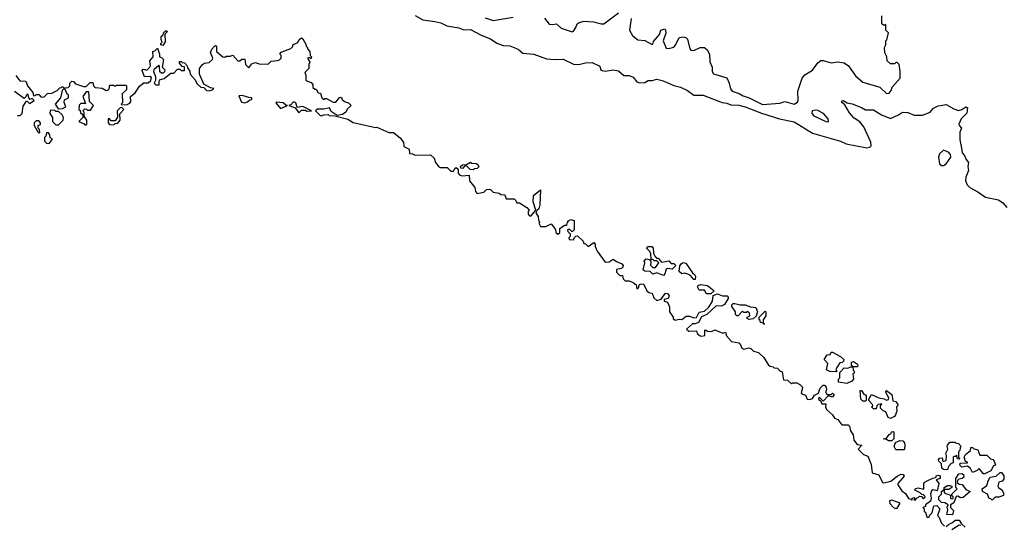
# Model space of a CAD drawing. Extents: x 2494106 to 2685573, y 758056 to 915185.
# Tile 62 of 256: x 2543401 to 2550856, y 857590 to 861415. Entities that reach past the tile are written whole.
import ezdxf

# ---------------------------------------------------------------- set-up
doc = ezdxf.new("R2010")
doc.units = 0

msp = doc.modelspace()

# ---------------------------------------------------------------- linework, layer by layer
at = {"layer": '0CON05XD'}
for points in [[(2546395, 861445.8), (2546453, 861413), (2546545, 861400.8), (2546590.8, 861390.8), (2546635, 861368), (2546725, 861354), (2546765, 861339.2), (2546815, 861340), (2546895, 861298.8), (2546965, 861271.2), (2547015, 861236.7), (2547060.7, 861220.7), (2547113.6, 861216.4), (2547175, 861193.3), (2547212, 861162), (2547295, 861153.3), (2547389.3, 861119.3), (2547455, 861113.8), (2547515, 861117.1), (2547595, 861077.5), (2547635, 861076.2), (2547685, 861088.8), (2547735, 861090), (2547787.5, 861065), (2547796.7, 861055), (2547799.3, 861039.3), (2547810.5, 861030.5), (2547835, 861026), (2547895, 861036), (2547935, 861027.5), (2547975, 860992.5), (2548015, 860992), (2548045, 860981.2), (2548073.3, 860945), (2548095, 860937.5), (2548135, 860940), (2548160, 860955), (2548190, 860955), (2548225, 860964.2), (2548265, 860955.8), (2548314.4, 860934.4)], [(2546925, 861428.9), (2546985, 861408.5), (2547136.7, 861433.3)], [(2547375, 861426), (2547411.2, 861381.2), (2547438.8, 861378.8), (2547465, 861383.8), (2547500.5, 861350.5), (2547585, 861323.3), (2547595, 861327.5), (2547613.3, 861355), (2547623.3, 861385), (2547636.1, 861393.9), (2547675, 861403.3), (2547745, 861400), (2547805, 861383.1), (2547825, 861383.1), (2547935, 861467.5)], [(2548031.2, 861425), (2548017.5, 861335), (2548040, 861295), (2548082, 861262), (2548135, 861258), (2548185, 861230), (2548195, 861230), (2548199.3, 861250.7), (2548245.8, 861304.2), (2548254.8, 861335.2), (2548285, 861346), (2548291.9, 861335), (2548292.6, 861312.6), (2548273.1, 861255), (2548295, 861198.6), (2548315, 861196.5), (2548352.9, 861207.1), (2548367.3, 861222.7), (2548395, 861280.8), (2548425, 861285.6), (2548445, 861279.5), (2548457.6, 861267.6), (2548474.4, 861195), (2548483.8, 861185), (2548505, 861181.8), (2548554.2, 861205.8), (2548585, 861205.3), (2548606.3, 861186.3), (2548623.8, 861153.8), (2548627, 861097), (2548644.3, 861055), (2548645, 861022.5), (2548655, 861006.2), (2548755, 860976.2), (2548773.8, 860935), (2548782.1, 860892.1), (2548795.6, 860875.6), (2548847.9, 860857.9), (2548878.3, 860838.3), (2548923.3, 860825), (2549025, 860774.4), (2549156.1, 860783.9), (2549195, 860796.7), (2549265, 860776.2), (2549290, 860790), (2549296.7, 860803.3), (2549291.9, 860875), (2549325, 860973.3), (2549345, 860996.7), (2549405, 861033.3), (2549445, 861087.5), (2549467, 861107), (2549485, 861107.5), (2549545, 861087.5), (2549595, 861096.7), (2549645, 861087.5), (2549677.5, 861065), (2549730.5, 860990.5), (2549785, 860943.3), (2549913.6, 860903.6), (2549965, 860857.5), (2549985, 860860), (2550000.7, 860879.3), (2550007.5, 860905), (2550067, 860973), (2550067.5, 861025), (2550060, 861075), (2550045, 861090), (2550035, 861090), (2550025, 861080), (2549995, 861080), (2549970, 861105), (2549967.5, 861135), (2549952.5, 861165), (2549950, 861205), (2549960, 861225), (2549960, 861255), (2549967, 861263), (2549980, 861315), (2549960, 861335), (2549958.3, 861378.3), (2549945, 861370), (2549930, 861385), (2549930, 861445)], [(2544457.5, 860945), (2544460, 860960), (2544495, 860970), (2544545, 861010), (2544568.3, 861011.7), (2544595, 861040), (2544615, 861040), (2544625, 861030), (2544648.3, 861031.7), (2544648.3, 861058.3), (2544631.7, 861061.7), (2544610, 861085), (2544611.7, 861098.3), (2544625, 861100), (2544631.7, 861091.7), (2544648.3, 861088.3), (2544670, 861065), (2544671.7, 861051.7), (2544690, 861025), (2544693, 861003), (2544730.5, 860960.5), (2544741.7, 860931.7), (2544774, 860904), (2544795, 860902.5), (2544815, 860880), (2544835, 860876.7), (2544860, 860885), (2544870, 860895), (2544845, 860900), (2544795, 860927.5), (2544763, 861003), (2544762.9, 861045), (2544785, 861076.2), (2544800, 861085), (2544835, 861090), (2544860, 861115), (2544862.5, 861125), (2544846.4, 861166.4), (2544855, 861193.3), (2544875, 861215.8), (2544885, 861220), (2544892.5, 861215), (2544892.5, 861175), (2544940, 861135), (2544955, 861132.5), (2544965, 861140), (2544995, 861140), (2545015, 861147.5), (2545053, 861103), (2545067, 861103), (2545083, 861117), (2545105, 861117.5), (2545110, 861075), (2545135, 861050), (2545160, 861080), (2545185, 861092.5), (2545215, 861080), (2545275, 861077.5), (2545285, 861080), (2545305, 861102.5), (2545355, 861107.5), (2545370, 861115), (2545380, 861125), (2545380, 861145), (2545370, 861155), (2545381.7, 861168.3), (2545455, 861197.5), (2545468.3, 861211.7), (2545470, 861225), (2545508.3, 861241.7), (2545517.5, 861265), (2545535, 861277.5), (2545545, 861270), (2545570, 861225), (2545570, 861215), (2545580, 861205), (2545580, 861195), (2545597.5, 861175), (2545600, 861145), (2545610, 861135), (2545605, 861120), (2545595, 861130), (2545580, 861125), (2545597.5, 861095), (2545590, 861075), (2545590, 861045), (2545560, 861015), (2545567.5, 860995), (2545568.3, 860958.3), (2545575, 860952.5), (2545609.3, 860939.3), (2545620, 860925), (2545621.7, 860901.7), (2545635, 860890), (2545645, 860890), (2545661.7, 860861.7), (2545678.3, 860858.3), (2545690, 860825), (2545705, 860810), (2545711.7, 860818.3), (2545725, 860820), (2545775, 860790), (2545795, 860790), (2545825, 860830), (2545840, 860825), (2545840, 860815), (2545860, 860795), (2545890, 860785), (2545910, 860765), (2545881.7, 860738.3), (2545870, 860715), (2545845, 860698.8), (2545805, 860690), (2545760.7, 860720.7), (2545747.5, 860747.5), (2545705, 860737.5), (2545655, 860737.5), (2545640, 860725), (2545675, 860692.5), (2545685, 860687.5), (2545703.6, 860696.4), (2545736.7, 860696.7), (2545745, 860690), (2545787.5, 860687.5), (2545885, 860662), (2545925, 860638), (2546095, 860600), (2546105, 860602.5), (2546195, 860562.5), (2546231.7, 860561.7), (2546285, 860520), (2546307.5, 860485), (2546310, 860455), (2546350, 860435), (2546351.7, 860401.7), (2546375, 860400), (2546395, 860390), (2546511.7, 860391.7), (2546538.3, 860368.3), (2546550, 860335), (2546575, 860302.5), (2546585, 860297.5), (2546637, 860297), (2546665, 860270), (2546685, 860270), (2546695, 860290), (2546707, 860297), (2546720, 860285), (2546720, 860255), (2546735, 860240), (2546755, 860233.3), (2546805, 860240), (2546806.7, 860195), (2546846.1, 860146.1), (2546852.5, 860115), (2546865, 860100), (2546915, 860110), (2546935, 860130), (2546955, 860132.5), (2546965, 860130), (2546985, 860110), (2547031.7, 860101.7), (2547043.3, 860093.3), (2547075, 860090), (2547085, 860060), (2547145, 860060), (2547158.3, 860048.3), (2547165, 860030), (2547185, 860030), (2547240, 859995), (2547257.5, 859975), (2547250, 859965), (2547250, 859945), (2547261.7, 859931.7), (2547275, 859930), (2547310, 859975), (2547288.3, 860038.3), (2547292.5, 860085), (2547345, 860127.5), (2547340, 860015), (2547332.5, 859985), (2547320, 859975), (2547310, 859955), (2547327.5, 859925), (2547330, 859895), (2547340, 859885), (2547332.5, 859875), (2547345, 859850), (2547385, 859850), (2547425, 859870), (2547458.3, 859828.3), (2547460, 859805), (2547475, 859792.5), (2547490, 859805), (2547490, 859835), (2547525, 859860), (2547545, 859860), (2547548.3, 859881.7), (2547557, 859893), (2547575, 859902.5), (2547600, 859895), (2547600, 859825), (2547585, 859810), (2547565, 859830), (2547550, 859825), (2547551.7, 859811.7), (2547570, 859795), (2547570, 859775), (2547560, 859765), (2547561.7, 859751.7), (2547595, 859750), (2547601.7, 859768.3), (2547611.7, 859778.3), (2547625, 859780), (2547668.3, 859738.3), (2547671.7, 859721.7), (2547685, 859720), (2547705, 859700), (2547748.3, 859728.3), (2547757.5, 859717.5), (2547758.3, 859698.3), (2547773, 859663), (2547835, 859580), (2547865, 859582.5), (2547895, 859602.5), (2547920, 859585), (2547959.3, 859569.3), (2547970, 859555), (2547968.3, 859541.7), (2547957.5, 859532.5), (2547920, 859525), (2547920, 859505), (2547945, 859480), (2547965, 859480), (2547970, 859455), (2547985, 859440), (2548015, 859440), (2548047, 859427), (2548068.3, 859408.3), (2548075, 859380), (2548088.3, 859391.7), (2548091.7, 859408.3), (2548100, 859415), (2548125, 859417.5), (2548150, 859365), (2548165, 859350), (2548190, 859345), (2548201.7, 859311.7), (2548225, 859290), (2548258.3, 859301.7), (2548290, 859345), (2548305, 859342.5), (2548313, 859333), (2548317.5, 859325), (2548310, 859305), (2548281.7, 859298.3), (2548280, 859285), (2548307, 859277), (2548321.7, 859241.7), (2548320, 859205), (2548350, 859165), (2548350, 859155), (2548365, 859142.5), (2548395, 859150), (2548415, 859147.5), (2548447, 859173), (2548473, 859173), (2548505, 859160), (2548525, 859162.5), (2548545, 859203.3), (2548585, 859211.2), (2548619.1, 859240.9), (2548646.2, 859285), (2548651.7, 859328.3), (2548685, 859340), (2548723, 859327), (2548757.5, 859325), (2548766.7, 859315), (2548766.7, 859305), (2548738.8, 859261.2), (2548715, 859248), (2548675, 859251.2), (2548603.3, 859185), (2548562.9, 859167.1), (2548540, 859125), (2548516.1, 859113.9), (2548495, 859113.8), (2548450, 859075), (2548468.3, 859058.3), (2548525, 859060), (2548531.7, 859041.7), (2548553, 859023), (2548565, 859020), (2548590, 859025), (2548590, 859065), (2548595, 859070), (2548608.3, 859058.3), (2548625, 859056.7), (2548645, 859057.5), (2548665, 859067.5), (2548725, 859042.5), (2548745, 859050), (2548753, 859023), (2548790.7, 858980.7), (2548845, 858970), (2548860, 858955), (2548870, 858930), (2548885, 858922.5), (2548921.7, 858931.7), (2548937, 858927), (2548958.3, 858908.3), (2548995, 858897.5), (2549035, 858860), (2549071.7, 858801.7), (2549083, 858793), (2549105, 858790), (2549115, 858780), (2549138.3, 858778.3), (2549160, 858755), (2549175, 858750), (2549185, 858690), (2549215, 858687.5), (2549245, 858660), (2549252.5, 858667.5), (2549285, 858667.5), (2549307.5, 858655), (2549327.5, 858635), (2549318.3, 858588.3), (2549350, 858575), (2549363, 858543), (2549385, 858542.5), (2549405, 858550), (2549420, 858575), (2549449.3, 858590.7), (2549463, 858627), (2549485, 858650), (2549495, 858650), (2549507.5, 858635), (2549510, 858615), (2549502.5, 858595), (2549515, 858580), (2549545, 858580), (2549555, 858590), (2549568.3, 858578.3), (2549555, 858560), (2549521.7, 858568.3), (2549485, 858530), (2549455, 858560), (2549450, 858545), (2549468.3, 858528.3), (2549475, 858510), (2549505, 858510), (2549502.5, 858485), (2549510, 858465), (2549556.4, 858426.4), (2549570, 858400), (2549595, 858390), (2549625, 858350), (2549675, 858350), (2549685, 858340), (2549692.5, 858305), (2549712.5, 858275), (2549717.5, 858235), (2549741.7, 858201.7), (2549777, 858197), (2549750, 858165), (2549790, 858125), (2549823, 858113), (2549849.2, 858049.2), (2549856.4, 857986.4), (2549905, 857972.5), (2549933.6, 857913.6), (2549945, 857910), (2549997, 857923), (2550045, 857962.5), (2550075, 857977.5), (2550090, 857975), (2550098.3, 857961.7), (2550050, 857905), (2550050, 857895), (2550080, 857850), (2550109.3, 857829.3), (2550131.7, 857791.7), (2550148.3, 857788.3), (2550155, 857780), (2550161.7, 857798.3), (2550175, 857800), (2550180, 857795), (2550171.7, 857781.7), (2550185, 857780), (2550191.7, 857798.3), (2550205, 857800), (2550215, 857810), (2550228.3, 857808.3), (2550245, 857790), (2550255, 857800), (2550257, 857807), (2550245, 857820), (2550231.7, 857821.7), (2550220, 857835), (2550180, 857855), (2550185, 857867.5), (2550205, 857872.5), (2550247.5, 857862.5), (2550247.5, 857905), (2550253.3, 857916.7), (2550273.3, 857926.7)], [(2544485, 861220), (2544470, 861225), (2544470, 861235), (2544480, 861245), (2544472.5, 861265), (2544473, 861287), (2544488.3, 861301.7), (2544490, 861315), (2544505, 861330), (2544515, 861330), (2544517, 861323), (2544500, 861305), (2544501.7, 861248.3), (2544485, 861220)], [(2543373, 860993), (2543401.7, 860951.7), (2543445, 860950), (2543450, 860945), (2543460, 860915), (2543500, 860865), (2543505, 860840), (2543518.3, 860841.7), (2543525, 860850), (2543545, 860850), (2543561.7, 860831.7), (2543585, 860830), (2543613, 860857), (2543645, 860860), (2543685, 860880), (2543705, 860900), (2543718.3, 860901.7), (2543725, 860910), (2543735, 860900), (2543768.3, 860901.7), (2543780, 860915), (2543780, 860935), (2543795, 860950), (2543808.3, 860948.3), (2543825, 860930), (2543885, 860910), (2543905, 860910), (2543935, 860940), (2543955, 860940), (2543960, 860915), (2543971.7, 860901.7), (2544025, 860897.5), (2544055, 860880), (2544068.3, 860881.7), (2544078.3, 860891.7), (2544085, 860920), (2544115, 860920), (2544125, 860910), (2544135, 860920), (2544205, 860920), (2544210, 860915), (2544210, 860885), (2544177.5, 860855), (2544180, 860785), (2544170, 860775), (2544175, 860770), (2544215, 860772.5), (2544235, 860782.5), (2544242.5, 860795), (2544240, 860835), (2544275, 860862.5), (2544308.3, 860911.7), (2544341.7, 860938.3), (2544375, 860937.5), (2544393.3, 860955), (2544398.8, 860978.8), (2544386.2, 860986.2), (2544345, 860982.5), (2544328.3, 861031.7), (2544335, 861040), (2544365, 861033.3), (2544387.5, 861055), (2544392.5, 861065), (2544387.5, 861105), (2544412.5, 861135), (2544410, 861175), (2544425, 861180), (2544445, 861200), (2544460, 861155), (2544460, 861135), (2544475, 861130), (2544490, 861115), (2544480, 861055), (2544500, 861035), (2544498.3, 861021.7), (2544488.3, 861011.7), (2544475, 861010), (2544461.2, 861021.2), (2544460, 861065), (2544455, 861067.5), (2544416.7, 861035), (2544413.6, 861023.6), (2544430, 860985), (2544430, 860955), (2544420, 860935), (2544433, 860923), (2544457, 860923), (2544457.5, 860945)], [(2548314.4, 860934.4), (2548355, 860916.7), (2548405.6, 860905.6), (2548458.3, 860878.3), (2548505, 860844.4), (2548575, 860843.1), (2548719.1, 860789.1), (2548755, 860784.4), (2548785, 860772.2), (2548845, 860769.2), (2548895, 860756.4), (2549018, 860708), (2549155, 860665.7), (2549265, 860642.7), (2549405, 860556.9), (2549615, 860495.5), (2549660, 860475), (2549815, 860445.6), (2549838.5, 860451.5), (2549848.9, 860461.1), (2549845, 860488.8), (2549792.5, 860605), (2549761.4, 860641.4), (2549720.5, 860670.5), (2549685, 860710), (2549650, 860770), (2549625, 860787.5), (2549625, 860802.5), (2549635, 860803.3), (2549665.8, 860785.8), (2549705, 860779.4), (2549775, 860752), (2549805, 860732.9), (2549865, 860734.4), (2549925.8, 860695.8), (2549995, 860666.7), (2550055.9, 860694.1), (2550085, 860716.7), (2550125, 860714), (2550175, 860692), (2550237, 860693), (2550295, 860716.2), (2550321.2, 860745), (2550355, 860762.5), (2550415, 860774), (2550475, 860740), (2550509.3, 860729.3), (2550535, 860734.5), (2550564.5, 860755.5), (2550577.2, 860747.2), (2550572.4, 860707.6), (2550530.8, 860665), (2550511.2, 860625), (2550513.9, 860613.9), (2550532.5, 860595), (2550520, 860565), (2550518.8, 860505), (2550533, 860443), (2550538.3, 860408.3), (2550555, 860387.5), (2550566.4, 860356.4), (2550585.9, 860335.9), (2550580, 860305), (2550586, 860275), (2550566, 860225), (2550562, 860195), (2550576, 860165), (2550594, 860145), (2550655, 860113.3), (2550713, 860073), (2550812.4, 860052.4), (2550845, 860029.2), (2550875.6, 859995)], [(2543385, 860690), (2543405, 860690), (2543420, 860705), (2543428.3, 860761.7), (2543451.7, 860798.3), (2543458.3, 860798.3), (2543475, 860780), (2543510, 860805), (2543495, 860820), (2543481.7, 860811.7), (2543470, 860825), (2543465, 860850), (2543455, 860850), (2543448.3, 860831.7), (2543435, 860820), (2543361.7, 860871.7)], [(2543691.7, 860741.7), (2543725, 860742.5), (2543750, 860755), (2543738.3, 860788.3), (2543741.7, 860808.3), (2543770, 860825), (2543770, 860845), (2543761.7, 860851.7), (2543745, 860890), (2543731.7, 860888.3), (2543721.7, 860878.3), (2543710, 860825), (2543670, 860775), (2543691.7, 860741.7)], [(2543905, 860620), (2543910, 860625), (2543910, 860655), (2543890, 860685), (2543890, 860715), (2543880, 860725), (2543895, 860740), (2543908.3, 860738.3), (2543915, 860730), (2543938.3, 860731.7), (2543960, 860765), (2543930, 860795), (2543925, 860870), (2543905, 860870), (2543880, 860835), (2543898.3, 860781.7), (2543865, 860780), (2543852.5, 860767.5), (2543850, 860735), (2543858.3, 860728.3), (2543861.7, 860711.7), (2543878.3, 860698.3), (2543880, 860675), (2543850, 860645), (2543888.3, 860628.3), (2543895, 860620), (2543905, 860620)], [(2545105, 860786.7), (2545125, 860792.5), (2545145, 860810), (2545158.3, 860811.7), (2545160, 860825), (2545135, 860826.7), (2545085, 860842.5), (2545061.7, 860838.3), (2545081.7, 860791.7), (2545105, 860786.7)], [(2545375, 860743.3), (2545430, 860765), (2545417.5, 860767.5), (2545395.7, 860785.7), (2545345, 860790), (2545340, 860785), (2545375, 860743.3)], [(2545515, 860710), (2545535, 860730), (2545565, 860730), (2545575, 860722.5), (2545610, 860725), (2545545, 860757.5), (2545501.7, 860751.7), (2545492.5, 860785), (2545475, 860792.5), (2545455, 860770), (2545440, 860765), (2545487.5, 860747.5), (2545515, 860710)], [(2543695, 860620), (2543730, 860655), (2543732.5, 860675), (2543722.5, 860695), (2543695, 860720), (2543675, 860720), (2543665, 860730), (2543631.7, 860728.3), (2543630, 860705), (2543650, 860675), (2543650, 860645), (2543675, 860620), (2543695, 860620)], [(2544115, 860620), (2544125, 860630), (2544145, 860632.5), (2544162.5, 860655), (2544158.3, 860701.7), (2544190, 860735), (2544175, 860750), (2544161.7, 860748.3), (2544140, 860725), (2544141.7, 860678.3), (2544125, 860650), (2544095, 860650), (2544078.3, 860668.3), (2544070, 860665), (2544070, 860635), (2544081.7, 860621.7), (2544115, 860620)], [(2549525, 860642.5), (2549522.5, 860665), (2549486.7, 860705), (2549445, 860728), (2549425, 860731.2), (2549402.5, 860725), (2549400, 860705), (2549415, 860686.7), (2549505, 860643.8), (2549525, 860642.5)], [(2543555, 860560), (2543550, 860585), (2543540, 860595), (2543540, 860615), (2543558.3, 860621.7), (2543560, 860635), (2543545, 860650), (2543525, 860650), (2543510, 860635), (2543510, 860615), (2543541.7, 860561.7), (2543555, 860560)], [(2543625, 860477.5), (2543650, 860510), (2543631.7, 860521.7), (2543630, 860545), (2543618.3, 860558.3), (2543605, 860560), (2543600, 860535), (2543590, 860525), (2543590, 860495), (2543605, 860480), (2543625, 860477.5)], [(2550381.2, 860311.2), (2550395, 860312), (2550416.7, 860325), (2550452.5, 860375), (2550450, 860395), (2550433.9, 860413.9), (2550395, 860428), (2550365, 860400), (2550358, 860375), (2550364.4, 860324.4), (2550381.2, 860311.2)], [(2546835, 860280), (2546811.7, 860281.7), (2546785, 860310), (2546771.7, 860308.3), (2546755, 860290), (2546741.7, 860291.7), (2546740, 860305), (2546755, 860317.5), (2546785, 860320), (2546815, 860337.5), (2546825, 860330), (2546857, 860327), (2546869.3, 860319.3), (2546877, 860303), (2546865, 860290), (2546843, 860287), (2546835, 860280)], [(2548275, 859480), (2548225, 859500), (2548195, 859490), (2548175, 859510), (2548135, 859512.5), (2548121.7, 859521.7), (2548133.3, 859575), (2548130.7, 859589.3), (2548145, 859606.7), (2548170, 859600), (2548180, 859585), (2548178.3, 859558.3), (2548195, 859540), (2548215, 859540), (2548240, 859575), (2548225, 859590), (2548205, 859590), (2548195, 859600), (2548181.7, 859601.7), (2548180, 859645), (2548170, 859665), (2548150, 859685), (2548155, 859700), (2548188.3, 859698.3), (2548197, 859687), (2548200, 859645), (2548210, 859625), (2548221.7, 859611.7), (2548235, 859610), (2548261.7, 859581.7), (2548315, 859590), (2548335, 859570), (2548355, 859570), (2548370, 859555), (2548341.7, 859528.3), (2548305, 859532.5), (2548295, 859527.5), (2548287, 859493), (2548275, 859480)], [(2548515, 859450), (2548505, 859450), (2548479.3, 859479.3), (2548460.7, 859490.7), (2548435, 859497.5), (2548413.6, 859493.6), (2548395, 859510), (2548398.3, 859551.7), (2548410.7, 859569.3), (2548425, 859577.5), (2548445, 859572.5), (2548495, 859500), (2548512.5, 859485), (2548517.5, 859475), (2548515, 859450)], [(2548635, 859340), (2548601.7, 859341.7), (2548585, 859370), (2548545, 859370), (2548532.5, 859395), (2548537.5, 859405), (2548555, 859412.5), (2548610, 859405), (2548660, 859365), (2548635, 859340)], [(2548925, 859147.5), (2548910, 859155), (2548910, 859165), (2548930, 859175), (2548927.5, 859195), (2548915, 859207.5), (2548905, 859200), (2548885, 859200), (2548875, 859210), (2548840, 859175), (2548830, 859175), (2548820, 859185), (2548820, 859205), (2548792.5, 859245), (2548793, 859257), (2548803, 859267), (2548815, 859267.5), (2548857, 859257), (2548895, 859256.7), (2548935, 859242.5), (2548975, 859237.5), (2548987.5, 859205), (2548978.3, 859171.7), (2548955, 859152.5), (2548925, 859147.5)], [(2549035, 859110), (2549030, 859120), (2549010, 859125), (2549008.3, 859138.3), (2549000, 859145), (2549000, 859165), (2549045, 859210), (2549050, 859205), (2549050, 859175), (2549030, 859145), (2549030, 859120), (2549040, 859115), (2549035, 859110)], [(2549585, 858750), (2549535, 858752.5), (2549510, 858765), (2549520, 858815), (2549492.5, 858845), (2549515, 858880), (2549538.3, 858881.7), (2549545, 858900), (2549555, 858900), (2549617, 858867), (2549640, 858845), (2549638.3, 858831.7), (2549628.3, 858821.7), (2549611.7, 858818.3), (2549587.5, 858785), (2549580, 858765), (2549590, 858755), (2549585, 858750)], [(2549665, 858663.8), (2549601.7, 858671.7), (2549600, 858695), (2549610, 858705), (2549610, 858745), (2549645, 858780), (2549671.7, 858778.3), (2549695, 858790), (2549710, 858790), (2549700, 858805), (2549700, 858825), (2549715, 858830), (2549745, 858810), (2549747.5, 858795), (2549745, 858790), (2549710, 858790), (2549713, 858763), (2549720, 858755), (2549718.3, 858741.7), (2549710, 858735), (2549713.3, 858695), (2549700.7, 858679.3), (2549665, 858663.8)], [(2549805, 858530), (2549785, 858530), (2549770, 858545), (2549765, 858610), (2549775, 858610), (2549791.7, 858581.7), (2549810, 858575), (2549810, 858535), (2549805, 858530)], [(2549995, 858397.5), (2549977.5, 858405), (2549958.3, 858448.3), (2549940, 858455), (2549920, 858475), (2549920, 858495), (2549928.3, 858508.3), (2549900, 858505), (2549890, 858495), (2549885, 858470), (2549865, 858470), (2549850, 858485), (2549860, 858495), (2549857.5, 858505), (2549830, 858535), (2549830, 858545), (2549851.7, 858578.3), (2549905, 858553.3), (2549947, 858547), (2549965, 858537.5), (2549978.3, 858541.7), (2549982.5, 858555), (2549960, 858595), (2549960, 858605), (2549965, 858610), (2550005, 858580), (2550011.7, 858531.7), (2550035, 858527.5), (2550050, 858505), (2550048.3, 858491.7), (2550040, 858485), (2550042.5, 858455), (2550033.3, 858425), (2550025, 858412.5), (2550005, 858402.5), (2549995, 858397.5)], [(2549978.3, 858228.3), (2549965, 858240), (2549940, 858245), (2549965, 858250), (2549983.6, 858276.4), (2550000, 858285), (2550001.7, 858298.3), (2550015, 858300), (2550020, 858295), (2550020, 858245), (2550005, 858230), (2549978.3, 858228.3)], [(2550095, 858160), (2550035, 858160), (2550022.5, 858185), (2550033.3, 858216.7), (2550065, 858232.5), (2550088.3, 858228.3), (2550100, 858215), (2550102.5, 858195), (2550101.7, 858168.3), (2550095, 858160)], [(2550425, 858010), (2550395, 858012.5), (2550383.3, 858023.3), (2550380, 858055), (2550360, 858075), (2550357.5, 858085), (2550365, 858097.5), (2550385, 858100), (2550391.7, 858071.7), (2550415, 858080), (2550417.5, 858115), (2550412.5, 858135), (2550427.5, 858165), (2550422.5, 858185), (2550426.7, 858195), (2550445, 858220), (2550485, 858220), (2550491.7, 858211.7), (2550508.3, 858208.3), (2550530, 858185), (2550521.7, 858178.3), (2550520, 858155), (2550510, 858145), (2550510, 858105), (2550520, 858095), (2550515, 858090), (2550501.7, 858091.7), (2550495, 858120), (2550488.3, 858111.7), (2550475, 858110), (2550470, 858105), (2550468.3, 858061.7), (2550455, 858057.5), (2550432.5, 858035), (2550425, 858010)], [(2550705, 857977.5), (2550695, 857982.5), (2550665, 858020), (2550650, 858005), (2550615, 857990), (2550600, 858020), (2550578.3, 858038.3), (2550535, 858030), (2550521.7, 858041.7), (2550520, 858055), (2550525, 858060), (2550578.3, 858061.7), (2550578.3, 858068.3), (2550561.7, 858071.7), (2550552.5, 858105), (2550563.6, 858126.4), (2550600, 858155), (2550601.7, 858178.3), (2550615, 858180), (2550621.7, 858171.7), (2550655, 858160), (2550671.7, 858121.7), (2550725, 858120), (2550751.7, 858091.7), (2550768.3, 858088.3), (2550780, 858075), (2550790, 858045), (2550775, 858040), (2550755, 858002.5), (2550715, 857982.5), (2550705, 857977.5)], [(2550273.3, 857926.7), (2550315, 857947.5), (2550338.3, 857951.7), (2550343.6, 857966.4), (2550355, 857970), (2550370, 857965), (2550370, 857945), (2550340, 857935), (2550360, 857905), (2550348.3, 857851.7), (2550315, 857857.5), (2550305, 857850), (2550297.5, 857825), (2550302.5, 857795), (2550298.3, 857771.7), (2550260, 857745), (2550258.3, 857731.7), (2550240, 857725), (2550250, 857715), (2550250, 857695), (2550258.3, 857688.3), (2550270, 857655), (2550275, 857650), (2550288.3, 857651.7), (2550290, 857665), (2550310, 857685), (2550322.5, 857737.5), (2550345, 857740), (2550367.5, 857715), (2550350, 857665), (2550360, 857655), (2550380, 857605), (2550403, 857583)], [(2550465, 857670), (2550421.7, 857671.7), (2550427.5, 857705), (2550422.5, 857727.5), (2550430, 857745), (2550405, 857760), (2550381.7, 857761.7), (2550361.7, 857781.7), (2550360, 857805), (2550380, 857825), (2550380, 857845), (2550400, 857860), (2550400, 857875), (2550425, 857890), (2550445, 857890), (2550460, 857885), (2550460, 857875), (2550435, 857860), (2550400, 857860), (2550400, 857835), (2550448.3, 857818.3), (2550450, 857795), (2550455, 857790), (2550468.3, 857791.7), (2550470, 857805), (2550461.7, 857811.7), (2550460, 857825), (2550500, 857865), (2550490, 857875), (2550490, 857945), (2550511.7, 857978.3), (2550535, 857982.5), (2550547.5, 857975), (2550550, 857955), (2550537, 857943), (2550511.7, 857938.3), (2550501.7, 857928.3), (2550500, 857915), (2550515, 857900), (2550537.5, 857897.5), (2550565, 857860), (2550597.5, 857845), (2550545, 857801.2), (2550525, 857796.7), (2550505, 857810), (2550491.7, 857808.3), (2550475, 857760), (2550450, 857745), (2550450, 857725), (2550471.7, 857701.7), (2550465, 857670)], [(2550765, 857780), (2550755, 857790), (2550741.7, 857791.7), (2550730, 857825), (2550690, 857845), (2550687.5, 857865), (2550725, 857890), (2550733.6, 857926.4), (2550750, 857955), (2550795, 857962.5), (2550825, 857990), (2550835, 857990), (2550852.5, 857965), (2550851.7, 857938.3), (2550840, 857925), (2550814, 857916), (2550806.4, 857886.4), (2550812.5, 857875), (2550838.3, 857858.3), (2550850, 857835), (2550850, 857815), (2550815, 857802.5), (2550788.3, 857801.7), (2550765, 857780)], [(2550035, 857717.5), (2550045, 857720), (2550068.3, 857758.3), (2550005, 857780), (2549987.5, 857775), (2549990, 857755), (2550017.5, 857725), (2550035, 857717.5)], [(2550415, 857580), (2550433, 857597), (2550465, 857610), (2550485, 857630), (2550515, 857630), (2550531.7, 857601.7), (2550560, 857575)], [(2550528.3, 857588.3), (2550515, 857590), (2550460, 857555)]]:
    msp.add_lwpolyline(points, dxfattribs=at)

doc.saveas('drawing.dxf')
